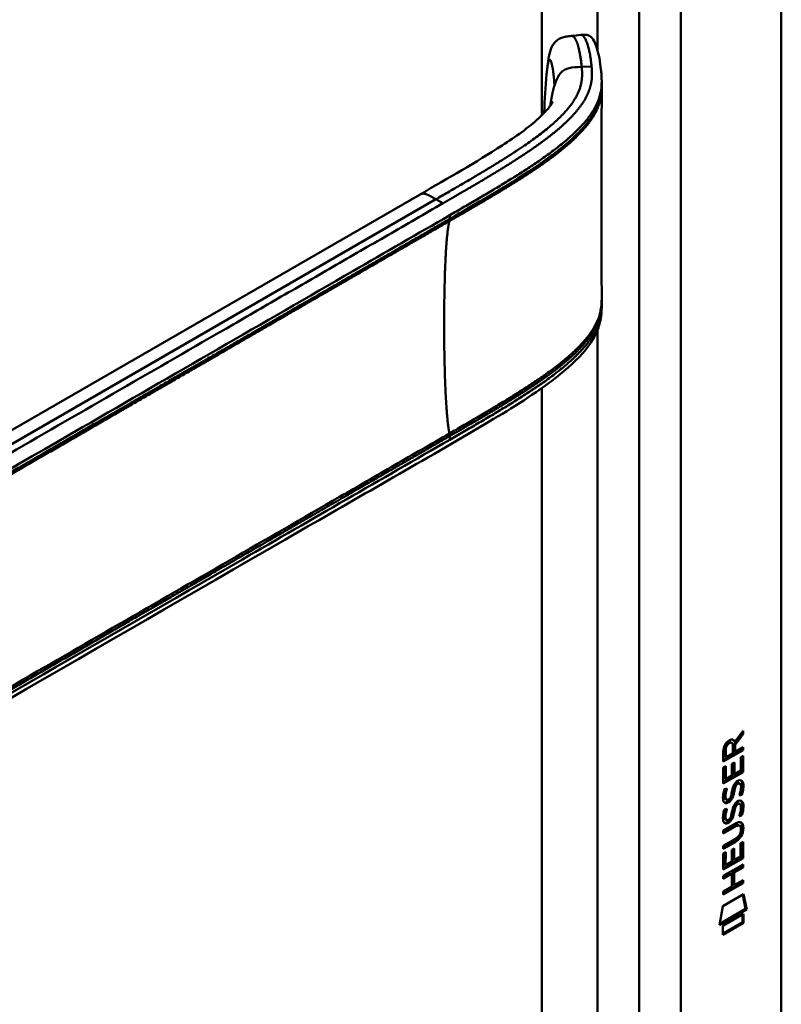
# Model space of a CAD drawing. Header units: millimetres. Extents: x 20 to 833, y 20 to 574.
# Tile 8 of 12: x 416 to 447, y 159 to 199. Entities that reach past the tile are written whole.
import ezdxf

# ---------------------------------------------------------------- set-up
doc = ezdxf.new("R2010")
doc.units = ezdxf.units.MM
doc.header["$LTSCALE"] = 2
doc.layers.add('Sichtbare Kanten(DIN)', color=7, linetype='Continuous', lineweight=50)
doc.layers.add('Sichtbare tangentiale Kanten(DIN)', color=7, linetype='Continuous', lineweight=50)

msp = doc.modelspace()

# ---------------------------------------------------------------- linework, layer by layer
at = {"layer": 'Sichtbare Kanten(DIN)'}
for p, q in [((446.7651, 221.2096), (446.7651, 158.6884)), ((439.4414, 196.8848), (439.4414, 196.7405)), ((437.064, 193.7945), (437.064, 193.7945)), ((437.0651, 193.5616), (437.0651, 193.5616)), ((400.2778, 173.9671), (432.0417, 192.306)), ((439.4414, 187.8895), (439.4414, 187.8897)), ((439.4414, 187.8848), (439.4414, 187.7393)), ((445.1672, 170.3196), (444.8441, 169.8865)), ((444.8716, 169.9837), (445.2097, 170.437)), ((445.2096, 170.2951), (444.8865, 169.862)), ((445.1672, 170.38), (445.1672, 170.3196)), ((445.1672, 170.3196), (445.2096, 170.2951)), ((445.2097, 170.437), (445.2096, 170.2951)), ((444.7022, 169.9715), (444.7446, 169.947)), ((444.7874, 169.5272), (444.7876, 169.8174)), ((444.8292, 170.0082), (444.8716, 169.9837)), ((444.8441, 169.8865), (444.8439, 169.6087)), ((444.8441, 169.8865), (444.8865, 169.862)), ((444.8865, 169.862), (444.8863, 169.5842)), ((445.1667, 169.6701), (444.4007, 169.2286)), ((445.2091, 169.6456), (444.4007, 169.1796)), ((444.4007, 169.1796), (444.4013, 169.6089)), ((444.4574, 169.676), (444.4572, 169.3857)), ((444.4998, 169.6515), (444.4996, 169.3613)), ((444.4996, 169.3613), (444.7874, 169.5272)), ((444.8439, 169.6087), (444.8863, 169.5842)), ((444.8863, 169.5842), (445.2092, 169.7703)), ((445.1104, 169.3581), (445.209, 169.4149)), ((445.1668, 169.7458), (445.1667, 169.6701)), ((445.1667, 169.6701), (445.2091, 169.6456)), ((445.209, 169.4149), (445.2085, 168.7536)), ((445.2092, 169.7703), (445.2091, 169.6456)), ((444.4005, 168.9424), (444.499, 168.9992)), ((444.4572, 169.3857), (444.4996, 169.3613)), ((444.499, 168.9992), (444.4986, 168.4675)), ((444.7517, 168.6134), (444.752, 169.0861)), ((444.752, 169.0861), (444.8506, 169.143)), ((444.8081, 169.1185), (444.8078, 168.6947)), ((444.8506, 169.143), (444.8502, 168.6702)), ((445.1101, 168.82), (445.1104, 169.3581)), ((445.1665, 169.3904), (445.1661, 168.7781)), ((444.4, 168.2875), (444.4005, 168.9424)), ((445.2085, 168.7536), (444.4, 168.2875)), ((445.1661, 168.7781), (444.4001, 168.3365)), ((444.4565, 168.9747), (444.4562, 168.492)), ((444.4986, 168.4675), (444.7517, 168.6134)), ((444.8078, 168.6947), (444.8502, 168.6702)), ((444.8502, 168.6702), (445.1101, 168.82)), ((445.1661, 168.7781), (445.2085, 168.7536)), ((444.4562, 168.492), (444.4986, 168.4675)), ((444.8717, 168.2186), (444.9141, 168.1941)), ((444.9517, 168.3033), (444.9483, 168.3014)), ((444.9517, 168.3033), (444.9941, 168.2788)), ((444.9941, 168.2788), (444.9908, 168.2769)), ((445.0312, 168.3104), (445.0737, 168.2859)), ((444.4486, 168.0629), (444.5444, 168.0854)), ((444.8053, 167.9766), (444.8477, 167.9521)), ((444.8191, 168.0494), (444.8615, 168.0249)), ((445.1102, 167.8496), (445.1527, 167.8251)), ((444.4617, 167.6845), (444.4638, 167.6801)), ((444.4893, 167.6503), (444.5317, 167.6258)), ((444.5042, 167.66), (444.5062, 167.6556)), ((444.6976, 167.7398), (444.7006, 167.747)), ((444.8711, 167.3866), (444.9135, 167.3621)), ((444.9511, 167.4713), (444.9478, 167.4694)), ((444.9511, 167.4713), (444.9935, 167.4468)), ((444.9935, 167.4468), (444.9902, 167.4449)), ((445.0307, 167.4784), (445.0731, 167.4539)), ((444.448, 167.2308), (444.5438, 167.2534)), ((444.8047, 167.1446), (444.8471, 167.1201)), ((444.8185, 167.2174), (444.8609, 167.1929)), ((445.1097, 167.0176), (445.1521, 166.9931)), ((444.3987, 166.376), (444.8642, 166.6443)), ((444.4612, 166.8525), (444.4632, 166.848)), ((444.4887, 166.8182), (444.5311, 166.7937)), ((444.5036, 166.828), (444.5056, 166.8235)), ((444.697, 166.9078), (444.7001, 166.915)), ((445.0226, 166.5896), (445.065, 166.5651)), ((444.8284, 166.5495), (444.3986, 166.3018)), ((444.8709, 166.525), (444.3986, 166.2528)), ((444.3986, 166.2528), (444.3987, 166.376)), ((445.1198, 166.4123), (445.1198, 166.4155)), ((444.3982, 165.7439), (444.8705, 166.0161)), ((444.8212, 165.9135), (444.3982, 165.6696)), ((444.8637, 165.889), (444.3982, 165.6206)), ((445.1076, 165.3117), (445.108, 165.8498)), ((445.108, 165.8498), (445.2066, 165.9067)), ((445.1641, 165.8822), (445.1637, 165.2698)), ((445.2066, 165.9067), (445.2061, 165.2453)), ((444.3976, 164.7792), (444.398, 165.4341)), ((444.398, 165.4341), (444.4966, 165.4909)), ((444.3982, 165.6206), (444.3982, 165.7439)), ((444.4541, 165.4664), (444.4538, 164.9837)), ((444.4966, 165.4909), (444.4962, 164.9592)), ((444.7493, 165.1051), (444.7496, 165.5779)), ((444.7496, 165.5779), (444.8482, 165.6347)), ((444.8057, 165.6102), (444.8054, 165.1864)), ((444.8482, 165.6347), (444.8478, 165.1619)), ((444.397, 164.5198), (445.2056, 164.9859)), ((445.1637, 165.2698), (444.3976, 164.8282)), ((445.2061, 165.2453), (444.3976, 164.7792)), ((444.4538, 164.9837), (444.4962, 164.9592)), ((444.4962, 164.9592), (444.7493, 165.1051)), ((444.8054, 165.1864), (444.8478, 165.1619)), ((444.8478, 165.1619), (445.1076, 165.3117)), ((445.1637, 165.2698), (445.2061, 165.2453)), ((445.2056, 164.9859), (445.2055, 164.8626)), ((444.7061, 164.6237), (444.397, 164.4455)), ((444.7485, 164.5992), (444.397, 164.3966)), ((444.7061, 164.6237), (444.7485, 164.5992)), ((444.7482, 164.0903), (444.7485, 164.5992)), ((444.8069, 164.6818), (444.8066, 164.1729)), ((445.1631, 164.8871), (444.8069, 164.6818)), ((444.8069, 164.6818), (444.8493, 164.6573)), ((444.8493, 164.6573), (444.849, 164.1484)), ((445.2055, 164.8626), (444.8493, 164.6573)), ((445.1631, 164.9614), (445.1631, 164.8871)), ((445.1631, 164.8871), (445.2055, 164.8626)), ((445.2051, 164.2305), (444.3965, 163.7645)), ((445.1626, 164.255), (444.3966, 163.8134)), ((444.397, 164.3966), (444.397, 164.5198)), ((444.849, 164.1484), (445.2051, 164.3537)), ((445.1627, 164.3292), (445.1626, 164.255)), ((445.1626, 164.255), (445.2051, 164.2305)), ((445.2051, 164.3537), (445.2051, 164.2305)), ((444.3965, 163.7645), (444.3966, 163.8877)), ((444.3966, 163.8877), (444.7482, 164.0903)), ((444.8066, 164.1729), (444.849, 164.1484)), ((444.3761, 163.281), (445.2264, 163.7711)), ((445.1929, 163.7518), (445.3112, 163.1723)), ((445.2264, 163.7711), (445.3537, 163.1478)), ((444.2463, 162.5095), (444.3761, 163.281)), ((445.3537, 163.1478), (444.2463, 162.5095)), ((445.3112, 163.1723), (444.2554, 162.5637)), ((444.3763, 162.4911), (445.2239, 162.9797)), ((445.2239, 162.9797), (445.2237, 162.6066)), ((445.3112, 163.1723), (445.3537, 163.1478)), ((445.1812, 162.6311), (444.376, 162.167)), ((445.2237, 162.6066), (444.376, 162.118)), ((445.1815, 162.9553), (445.1812, 162.6311)), ((445.1812, 162.6311), (445.2237, 162.6066)), ((444.376, 162.118), (444.3763, 162.4911))]:
    msp.add_line(p, q, dxfattribs=at)
for centre, major_axis, ratio, start_param, end_param in [((444.7907, 169.616), (-0.1752, 0.3461), 0.8194443, 0.0441652, 1.0169096), ((444.8332, 169.5915), (-0.1752, 0.3461), 0.8194443, 0.0441652, 1.0169096), ((444.4392, 169.3377), (0.3679, 0.7317), 0.3492899, 5.940544, 6.7713516), ((444.3968, 169.3622), (0.3679, 0.7317), 0.3492899, 5.940544, 6.1774026), ((444.7651, 167.6447), (0.2582, 0.6696), 0.2801591, 6.2392644, 6.6011557), ((444.8075, 167.6202), (0.2582, 0.6696), 0.2801591, 6.0797679, 6.6011557), ((444.8198, 168.9072), (0.3269, 1.2563), 0.1531706, 2.8850226, 2.9459819), ((444.6725, 168.0655), (0.178, 0.4179), 0.3257575, 2.8609786, 3.1020511), ((444.8622, 168.8827), (0.3269, 1.2563), 0.1531706, 2.8850226, 2.9459819), ((444.7149, 168.041), (0.178, 0.4179), 0.3257575, 2.8609786, 3.3212723), ((444.681, 167.7382), (0.0284, 0.0613), 0.2140411, 4.5281704, 4.8362485), ((444.7649, 166.8135), (0.2578, 0.6687), 0.2803736, 6.2392361, 6.6013949), ((444.8073, 166.7891), (0.2578, 0.6687), 0.2803736, 6.0797021, 6.6013949), ((444.8435, 168.1698), (0.3517, 1.3504), 0.146604, 2.8954066, 2.9545475), ((444.6741, 167.2376), (0.1803, 0.422), 0.324198, 2.8627748, 3.1025615), ((444.8859, 168.1453), (0.3517, 1.3504), 0.146604, 2.8954066, 2.9545475), ((444.7166, 167.2131), (0.1803, 0.422), 0.324198, 2.8627748, 3.3206062), ((444.6805, 166.9062), (0.0284, 0.0613), 0.2140411, 4.5281704, 4.8362485), ((443.7834, 164.4939), (1.3548, 2.199), 0.2164738, 5.9455732, 6.6640371), ((443.741, 164.5184), (1.3548, 2.199), 0.2164738, 5.9455732, 6.2455659), ((443.7421, 166.8196), (1.3877, -0.5679), 0.6427883, 5.8208171, 6.5391565), ((443.7845, 166.7951), (1.3877, -0.5679), 0.6427883, 5.8208171, 6.5391565), ((438.4919, 169.0644), (6.5946, -2.8214), 0.2353631, 6.1084229, 6.3833559)]:
    msp.add_ellipse(centre, major_axis=major_axis, ratio=ratio, start_param=start_param, end_param=end_param, dxfattribs=at)
for points, knots in [([(437.197, 197.2107), (437.2243, 197.4953), (437.2514, 197.7682), (437.3424, 198.161), (437.3868, 198.3038), (437.5132, 198.4903), (437.564, 198.5464), (437.6789, 198.6332), (437.7422, 198.6666), (437.8696, 198.713), (437.9343, 198.7282), (438.0684, 198.7504), (438.139, 198.7571), (438.2073, 198.764)], [0.00013929, 0.00013929, 0.00013929, 0.00013929, 0.2257267, 0.2257267, 0.35310865, 0.35310865, 0.41190788, 0.41190788, 0.46466135, 0.46466135, 0.51394129, 0.51394129, 0.56662488, 0.56662488, 0.56662488, 0.56662488]), ([(438.5893, 198.805), (438.6102, 198.8073), (438.632, 198.8096), (438.6743, 198.8133), (438.6952, 198.8147), (438.7363, 198.8159), (438.7567, 198.8155), (438.7979, 198.8129), (438.8182, 198.8101), (438.8618, 198.8013), (438.8834, 198.7944), (438.9337, 198.7737), (438.9587, 198.7583), (439.0246, 198.7081), (439.0578, 198.6688), (439.1551, 198.5265), (439.2055, 198.403), (439.327, 198.0122), (439.3802, 197.7065), (439.4206, 197.3228), (439.4273, 197.2505), (439.435, 197.1341), (439.4372, 197.0938), (439.4396, 197.0287), (439.4402, 197.006), (439.4409, 196.9692), (439.4411, 196.9562), (439.4413, 196.935), (439.4413, 196.9273), (439.4414, 196.9149), (439.4414, 196.9103), (439.4414, 196.9031), (439.4414, 196.9005), (439.4414, 196.8966), (439.4414, 196.8952), (439.4414, 196.8926), (439.4414, 196.8913), (439.4414, 196.8901)], [0, 0, 0, 0, 0.0160784, 0.0160784, 0.032034, 0.032034, 0.0495505, 0.0495505, 0.0708419, 0.0708419, 0.1003842, 0.1003842, 0.1484644, 0.1484644, 0.2432626, 0.2432626, 0.4569052, 0.4569052, 0.8367177, 0.8367177, 0.924176, 0.924176, 0.9685098, 0.9685098, 0.9912512, 0.9912512, 1.0030767, 1.0030767, 1.0093774, 1.0093774, 1.0128435, 1.0128435, 1.0147822, 1.0147822, 1.0158363, 1.0158363, 1.0169356, 1.0169356, 1.0169356, 1.0169356]), ([(439.4414, 196.7401), (439.4414, 196.7216), (439.4414, 196.7012), (439.4414, 196.6684), (439.4414, 196.6551), (439.4414, 196.6426)], [0, 0, 0, 0, 0.017068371, 0.017068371, 0.03005618, 0.03005618, 0.03005618, 0.03005618]), ([(439.4413, 196.641), (439.4408, 196.1627), (439.4408, 195.6632), (439.4404, 193.6883), (439.4404, 192.1997), (439.4406, 189.8066), (439.4403, 188.907), (439.4413, 187.9917)], [0, 0, 0, 0, 0.4559886, 0.4559886, 1.8232073, 1.8232073, 2.6501182, 2.6501182, 2.6501182, 2.6501182]), ([(432.0417, 192.306), (433.177, 192.9614), (434.3259, 193.6118), (435.9325, 194.6555), (436.4657, 195.0311), (437.0374, 195.5563), (437.178, 195.7044), (437.3337, 195.9025), (437.3768, 195.9658), (437.4344, 196.0621), (437.4484, 196.0945), (437.4485, 196.0947), (437.4485, 196.0947), (437.4485, 196.0947)], [0, 0, 0, 0, 1.2040802, 1.2040802, 1.8332236, 1.8332236, 2.0744525, 2.0744525, 2.2000219, 2.2000219, 2.3266136, 2.3266136, 2.3269801, 2.3269801, 2.3269801, 2.3269801]), ([(439.4414, 187.7387), (439.4414, 187.737), (439.4414, 187.7351), (439.4414, 187.7311), (439.4414, 187.729), (439.4414, 187.7241), (439.4414, 187.7213), (439.4414, 187.7144), (439.4414, 187.7103), (439.4413, 187.6991), (439.4413, 187.6922), (439.4411, 187.6717), (439.4409, 187.6585), (439.44, 187.6147), (439.4391, 187.5856), (439.4338, 187.475), (439.4268, 187.3983), (439.3871, 187.1105), (439.3305, 186.9126), (439.1123, 186.401), (438.9046, 186.1023), (438.3066, 185.4229), (437.8749, 185.0552), (436.5769, 184.0773), (435.6342, 183.5022), (432.2177, 181.4849), (429.708, 180.0621), (419.7555, 174.3159), (412.2911, 170.0063), (402.9489, 164.6126), (401.0711, 163.5285), (398.2544, 161.9022), (397.3211, 161.3432), (395.897, 160.5683), (395.4158, 160.3128), (394.6168, 160.0022), (394.3259, 159.9178), (393.8679, 159.8837), (393.702, 159.8906), (393.4509, 159.9401), (393.3634, 159.9647), (393.2301, 160.0153), (393.184, 160.0352), (393.1127, 160.0698), (393.0877, 160.0826), (393.049, 160.1034), (393.0353, 160.111), (393.0144, 160.1227), (393.0071, 160.1269), (392.9925, 160.1353), (392.9851, 160.1396), (392.9788, 160.1432)], [0, 0, 0, 0, 0.0015693, 0.0015693, 0.0031492, 0.0031492, 0.0052201, 0.0052201, 0.0084119, 0.0084119, 0.0140935, 0.0140935, 0.0258235, 0.0258235, 0.0543739, 0.0543739, 0.1367443, 0.1367443, 0.370735, 0.370735, 0.7707148, 0.7707148, 1.3385523, 1.3385523, 2.3616312, 2.3616312, 5.0008225, 5.0008225, 12.9180133, 12.9180133, 14.9097114, 14.9097114, 15.9055627, 15.9055627, 16.4065893, 16.4065893, 16.6697032, 16.6697032, 16.8160635, 16.8160635, 16.8946476, 16.8946476, 16.9358818, 16.9358818, 16.9576471, 16.9576471, 16.9693218, 16.9693218, 16.9756154, 16.9756154, 16.9823433, 16.9823433, 16.9823433, 16.9823433]), ([(445.0226, 166.5896), (445.0201, 166.5911), (445.0176, 166.5924), (444.9976, 166.6012), (444.9776, 166.6027), (444.9162, 166.5945), (444.871, 166.5741), (444.8284, 166.5495)], [0.060650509, 0.060650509, 0.060650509, 0.060650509, 0.064390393, 0.064390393, 0.08887549, 0.08887549, 0.134135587, 0.134135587, 0.134135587, 0.134135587]), ([(445.1198, 166.4155), (445.1198, 166.4307), (445.1191, 166.4457), (445.1145, 166.4872), (445.1082, 166.5122), (445.0871, 166.5492), (445.074, 166.5617), (445.04, 166.5767), (445.02, 166.5782), (444.9586, 166.57), (444.9135, 166.5496), (444.8709, 166.525)], [0, 0, 0, 0, 0.01400423, 0.01400423, 0.0408947, 0.0408947, 0.06439039, 0.06439039, 0.08887549, 0.08887549, 0.13413559, 0.13413559, 0.13413559, 0.13413559])]:
    msp.add_open_spline(points, degree=3, knots=knots, dxfattribs=at)
for points, degree in [([(438.2107, 198.7642), (438.3369, 198.7778), (438.4631, 198.7914), (438.5893, 198.805)], 3), ([(437.098, 195.6703), (437.1178, 196.1683), (437.1461, 196.681), (437.197, 197.2107)], 3), ([(439.44, 196.7407), (439.44, 196.7406), (439.44, 196.7405), (439.44, 196.7404)], 3), ([(439.4414, 196.641), (439.4414, 196.6413), (439.4414, 196.6416), (439.4414, 196.6419), (439.4414, 196.6422), (439.4414, 196.6426)], 5), ([(437.0962, 195.6237), (437.0968, 195.6392), (437.0974, 195.6548), (437.098, 195.6703)], 3), ([(439.4413, 187.9933), (439.4414, 187.9583), (439.4414, 187.9226), (439.4414, 187.8897)], 3), ([(439.4414, 187.7393), (439.4414, 187.7391), (439.4414, 187.7389), (439.4414, 187.7387)], 3), ([(444.4013, 169.6089), (444.4053, 169.7555), (444.4709, 169.9443), (444.6443, 170.0442)], 3), ([(444.7022, 169.9715), (444.6806, 169.984), (444.6489, 169.9818), (444.6032, 169.9554)], 3), ([(444.7876, 169.8174), (444.7877, 169.9066), (444.7631, 169.9987), (444.6456, 169.931)], 3), ([(444.7517, 167.9458), (444.7755, 168.0797), (444.8044, 168.1654), (444.8443, 168.2431)], 3), ([(444.8717, 168.2186), (444.8516, 168.1781), (444.8345, 168.1231), (444.8191, 168.0494)], 3), ([(444.8443, 168.2431), (444.8706, 168.2943), (444.9075, 168.3392), (444.9583, 168.3764)], 3), ([(444.9141, 168.1941), (444.8941, 168.1536), (444.8769, 168.0986), (444.8615, 168.0249)], 3), ([(444.9483, 168.3014), (444.9139, 168.2815), (444.8926, 168.2586), (444.8717, 168.2186)], 3), ([(444.9908, 168.2769), (444.9563, 168.2571), (444.9351, 168.2341), (444.9141, 168.1941)], 3), ([(444.9583, 168.3764), (445.0395, 168.4359), (445.1195, 168.4493), (445.1743, 168.3776)], 3), ([(445.1089, 168.0041), (445.1284, 168.1242), (445.1283, 168.2143), (445.0982, 168.2613)], 3), ([(445.1139, 168.4218), (445.1201, 168.4161), (445.1261, 168.4095), (445.1319, 168.402)], 3), ([(445.1319, 168.402), (445.163, 168.361), (445.1782, 168.2983), (445.1781, 168.2102)], 3), ([(445.1781, 168.2102), (445.1781, 168.1824), (445.1762, 168.1533), (445.1738, 168.1209)], 3), ([(445.1743, 168.3776), (445.2054, 168.3365), (445.2206, 168.2738), (445.2206, 168.1857)], 3), ([(444.4137, 167.5598), (444.388, 167.6237), (444.3799, 167.6951), (444.3917, 167.8092)], 3), ([(444.3917, 167.8092), (444.3968, 167.8575), (444.4085, 167.9319), (444.4285, 168)], 3), ([(444.4285, 168), (444.434, 168.0193), (444.4486, 168.0628), (444.4486, 168.0629)], 3), ([(444.4581, 167.9329), (444.44, 167.84), (444.4383, 167.7657), (444.4548, 167.7047)], 3), ([(444.4922, 168.0731), (444.4814, 168.0318), (444.4646, 167.9661), (444.4581, 167.9329)], 3), ([(444.5006, 167.9084), (444.4824, 167.8155), (444.4807, 167.7412), (444.4972, 167.6802)], 3), ([(444.5444, 168.0854), (444.5444, 168.0854), (444.5105, 167.9591), (444.5006, 167.9084)], 3), ([(444.7006, 167.747), (444.7201, 167.7941), (444.7362, 167.8568), (444.7517, 167.9458)], 3), ([(444.8053, 167.9766), (444.7899, 167.8894), (444.7722, 167.8253), (444.7508, 167.7679)], 3), ([(444.8477, 167.9521), (444.8323, 167.8649), (444.8146, 167.8008), (444.7932, 167.7434)], 3), ([(444.8191, 168.0494), (444.8169, 168.0383), (444.8055, 167.9775), (444.8053, 167.9766)], 3), ([(444.8615, 168.0249), (444.8593, 168.0139), (444.8479, 167.953), (444.8477, 167.9521)], 3), ([(445.0484, 167.7933), (445.0484, 167.7933), (445.0922, 167.9015), (445.1089, 168.0041)], 3), ([(445.1527, 167.8251), (445.1469, 167.8233), (445.0484, 167.7933), (445.0484, 167.7933)], 3), ([(445.1102, 167.8496), (445.1077, 167.8488), (445.0866, 167.8424), (445.064, 167.8355)], 3), ([(445.1738, 168.1209), (445.1654, 168.0079), (445.1207, 167.8744), (445.1102, 167.8496)], 3), ([(445.2162, 168.0964), (445.2078, 167.9834), (445.1631, 167.85), (445.1527, 167.8251)], 3), ([(445.2206, 168.1857), (445.2206, 168.1579), (445.2187, 168.1288), (445.2162, 168.0964)], 3), ([(444.5719, 167.5007), (444.5087, 167.475), (444.4437, 167.4849), (444.4137, 167.5598)], 3), ([(444.5294, 167.5252), (444.4992, 167.5129), (444.4686, 167.5088), (444.4415, 167.516)], 3), ([(444.5732, 167.5463), (444.5447, 167.5303), (444.5388, 167.529), (444.5294, 167.5252)], 3), ([(444.5641, 167.6195), (444.6057, 167.624), (444.659, 167.6664), (444.6887, 167.721)], 3), ([(444.6156, 167.5218), (444.5871, 167.5058), (444.5812, 167.5045), (444.5719, 167.5007)], 3), ([(444.7508, 167.7679), (444.7181, 167.6805), (444.663, 167.5968), (444.5732, 167.5463)], 3), ([(444.7932, 167.7434), (444.7606, 167.656), (444.7054, 167.5723), (444.6156, 167.5218)], 3), ([(444.7511, 167.1138), (444.7749, 167.2476), (444.8038, 167.3334), (444.8437, 167.4111)], 3), ([(444.8711, 167.3866), (444.8511, 167.3461), (444.8339, 167.2911), (444.8185, 167.2174)], 3), ([(444.8437, 167.4111), (444.87, 167.4623), (444.9069, 167.5072), (444.9577, 167.5444)], 3), ([(444.9478, 167.4694), (444.9133, 167.4495), (444.8921, 167.4265), (444.8711, 167.3866)], 3), ([(444.9902, 167.4449), (444.9558, 167.425), (444.9345, 167.402), (444.9135, 167.3621)], 3), ([(444.9577, 167.5444), (445.039, 167.6038), (445.119, 167.6173), (445.1737, 167.5455)], 3), ([(445.1083, 167.1721), (445.1278, 167.2921), (445.1277, 167.3822), (445.0977, 167.4293)], 3), ([(445.1133, 167.5898), (445.1196, 167.5841), (445.1256, 167.5775), (445.1313, 167.57)], 3), ([(445.1313, 167.57), (445.1624, 167.529), (445.1776, 167.4663), (445.1776, 167.3781)], 3), ([(445.1737, 167.5455), (445.2049, 167.5045), (445.2201, 167.4418), (445.22, 167.3536)], 3), ([(444.3912, 166.9771), (444.3962, 167.0255), (444.4079, 167.0998), (444.4279, 167.168)], 3), ([(444.4279, 167.168), (444.4335, 167.1873), (444.448, 167.2308), (444.448, 167.2308)], 3), ([(444.4576, 167.1008), (444.4394, 167.0079), (444.4377, 166.9336), (444.4542, 166.8726)], 3), ([(444.4917, 167.2411), (444.4808, 167.1998), (444.464, 167.1341), (444.4576, 167.1008)], 3), ([(444.5, 167.0763), (444.4819, 166.9834), (444.4801, 166.9092), (444.4966, 166.8481)], 3), ([(444.5438, 167.2534), (444.5438, 167.2533), (444.5099, 167.1271), (444.5, 167.0763)], 3), ([(444.7001, 166.915), (444.7195, 166.962), (444.7356, 167.0247), (444.7511, 167.1138)], 3), ([(444.8047, 167.1446), (444.7893, 167.0573), (444.7716, 166.9933), (444.7502, 166.9358)], 3), ([(444.8471, 167.1201), (444.8317, 167.0328), (444.8141, 166.9688), (444.7926, 166.9114)], 3), ([(444.8185, 167.2174), (444.8163, 167.2063), (444.8049, 167.1455), (444.8047, 167.1446)], 3), ([(444.8609, 167.1929), (444.8587, 167.1818), (444.8473, 167.121), (444.8471, 167.1201)], 3), ([(444.9135, 167.3621), (444.8935, 167.3216), (444.8764, 167.2666), (444.8609, 167.1929)], 3), ([(445.0478, 166.9612), (445.0478, 166.9613), (445.0916, 167.0695), (445.1083, 167.1721)], 3), ([(445.1521, 166.9931), (445.1463, 166.9913), (445.0479, 166.9612), (445.0478, 166.9612)], 3), ([(445.1097, 167.0176), (445.1071, 167.0168), (445.086, 167.0103), (445.0635, 167.0034)], 3), ([(445.1732, 167.2889), (445.1648, 167.1759), (445.1201, 167.0424), (445.1097, 167.0176)], 3), ([(445.2157, 167.2644), (445.2072, 167.1514), (445.1625, 167.0179), (445.1521, 166.9931)], 3), ([(445.1776, 167.3781), (445.1776, 167.3504), (445.1757, 167.3213), (445.1732, 167.2889)], 3), ([(445.22, 167.3536), (445.22, 167.3259), (445.2181, 167.2968), (445.2157, 167.2644)], 3), ([(444.4131, 166.7278), (444.3875, 166.7916), (444.3793, 166.8631), (444.3912, 166.9771)], 3), ([(444.5713, 166.6687), (444.5081, 166.6429), (444.4431, 166.6529), (444.4131, 166.7278)], 3), ([(444.5289, 166.6932), (444.4986, 166.6809), (444.468, 166.6767), (444.441, 166.6839)], 3), ([(444.5726, 166.7143), (444.5441, 166.6983), (444.5382, 166.697), (444.5289, 166.6932)], 3), ([(444.5635, 166.7875), (444.6051, 166.7919), (444.6584, 166.8344), (444.6882, 166.889)], 3), ([(444.615, 166.6898), (444.5866, 166.6738), (444.5806, 166.6725), (444.5713, 166.6687)], 3), ([(444.7502, 166.9358), (444.7176, 166.8485), (444.6624, 166.7648), (444.5726, 166.7143)], 3), ([(444.7926, 166.9114), (444.76, 166.824), (444.7048, 166.7403), (444.615, 166.6898)], 3)]:
    msp.add_open_spline(points, degree=degree, dxfattribs=at)
at = {"layer": 'Sichtbare tangentiale Kanten(DIN)'}
for p, q in [((437.007, 195.5328), (437.007, 219.495)), ((439.2697, 198.1931), (439.2697, 219.495)), ((440.9668, 156.6472), (440.9668, 218.5152)), ((442.6638, 218.5152), (442.6638, 156.6472)), ((438.6264, 197.5006), (439.0299, 197.5132)), ((439.2697, 195.9033), (439.2697, 195.9034)), ((437.007, 193.7545), (437.007, 193.7545)), ((437.007, 193.5206), (437.007, 193.5206)), ((437.0658, 193.7958), (437.0658, 193.7958)), ((437.0793, 193.5716), (437.0793, 193.5717)), ((432.6834, 192.1059), (398.5006, 172.3705)), ((432.6834, 192.1059), (432.969, 191.941)), ((433.249, 191.3068), (433.249, 191.456)), ((439.2697, 187.0524), (439.2697, 187.0524)), ((439.2697, 186.9021), (439.2697, 186.9021)), ((439.2697, 157.627), (439.2697, 186.7715)), ((437.007, 184.7528), (437.007, 184.7528)), ((437.007, 157.627), (437.007, 184.411)), ((433.249, 182.3047), (433.249, 182.4541)), ((444.6032, 169.9554), (444.6456, 169.931)), ((444.4574, 169.676), (444.4998, 169.6515)), ((444.9483, 168.3014), (444.9908, 168.2769)), ((445.1319, 168.402), (445.1743, 168.3776)), ((445.1781, 168.2102), (445.2206, 168.1857)), ((444.4581, 167.9329), (444.5006, 167.9084)), ((445.1738, 168.1209), (445.2162, 168.0964)), ((444.4548, 167.7047), (444.4972, 167.6802)), ((444.4617, 167.6845), (444.5042, 167.66)), ((444.4638, 167.6801), (444.5062, 167.6556)), ((444.5294, 167.5252), (444.5719, 167.5007)), ((444.5732, 167.5463), (444.6156, 167.5218)), ((444.7508, 167.7679), (444.7932, 167.7434)), ((444.9478, 167.4694), (444.9902, 167.4449)), ((445.1313, 167.57), (445.1737, 167.5455)), ((444.4576, 167.1008), (444.5, 167.0763)), ((445.1732, 167.2889), (445.2157, 167.2644)), ((445.1776, 167.3781), (445.22, 167.3536)), ((444.4542, 166.8726), (444.4966, 166.8481)), ((444.4612, 166.8525), (444.5036, 166.828)), ((444.4632, 166.848), (444.5056, 166.8235)), ((444.5289, 166.6932), (444.5713, 166.6687)), ((444.5726, 166.7143), (444.615, 166.6898)), ((444.7502, 166.9358), (444.7926, 166.9114)), ((444.8284, 166.5495), (444.8709, 166.525)), ((445.177, 166.4961), (445.2194, 166.4716)), ((444.8212, 165.9135), (444.8637, 165.889))]:
    msp.add_line(p, q, dxfattribs=at)
msp.add_ellipse((437.5254, 192.4969), major_axis=(-0.0052, 3.8824), ratio=0.0908092, start_param=1.269659, end_param=1.2696634, dxfattribs=at)
for points, degree in [([(438.2073, 198.7639), (438.3089, 198.7741), (438.4178, 198.6366), (438.5167, 198.3507), (438.5846, 197.9454), (438.6264, 197.5006)], 5), ([(438.6264, 197.5006), (438.6964, 196.756), (438.6982, 195.8478), (437.1738, 194.6985), (435.1304, 193.5187), (432.6834, 192.1059)], 5), ([(437.3471, 195.9245), (437.3669, 196.0662), (437.3881, 196.2001), (437.4107, 196.3258), (437.4347, 196.4433), (437.4602, 196.5524), (437.4872, 196.6532), (437.5157, 196.7458)], 7), ([(437.0993, 195.6705), (437.0988, 195.6553), (437.0985, 195.6399), (437.0983, 195.6244)], 3), ([(432.6834, 192.1059), (432.5672, 192.173), (432.4598, 192.235), (432.3608, 192.2899), (432.27, 192.3316), (432.1867, 192.3525), (432.1108, 192.3459), (432.0417, 192.306)], 7), ([(433.2363, 191.2172), (433.0621, 190.6162), (432.9749, 188.4197), (432.9749, 185.6577), (433.0621, 183.3606), (433.2364, 182.5583)], 5)]:
    msp.add_open_spline(points, degree=degree, dxfattribs=at)
for points, degree, knots in [([(438.5893, 198.805), (438.6088, 198.8071), (438.6283, 198.8027), (438.6477, 198.7925), (438.674, 198.7785), (438.7, 198.7538), (438.7252, 198.72), (438.7504, 198.6862), (438.7747, 198.6433), (438.7978, 198.5931), (438.8209, 198.5429), (438.8428, 198.4854), (438.8631, 198.4225), (438.8835, 198.3596), (438.9023, 198.2913), (438.9194, 198.2194), (438.9366, 198.1474), (438.9521, 198.0718), (438.966, 197.994), (438.9799, 197.9163), (438.9922, 197.8365), (439.0029, 197.7559), (439.0082, 197.7156), (439.0131, 197.6751), (439.0176, 197.6345), (439.0221, 197.5941), (439.0262, 197.5536), (439.0299, 197.5132)], 3, [24.7913792, 24.7913792, 24.7913792, 24.7913792, 24.87224033, 24.87224033, 24.87224033, 24.98206322, 24.98206322, 24.98206322, 25.09188612, 25.09188612, 25.09188612, 25.20170901, 25.20170901, 25.20170901, 25.31153191, 25.31153191, 25.31153191, 25.4213548, 25.4213548, 25.4213548, 25.5311777, 25.5311777, 25.5311777, 25.58608914, 25.58608914, 25.58608914, 25.64076452, 25.64076452, 25.64076452, 25.64076452]), ([(439.0299, 197.5132), (439.0299, 197.5131), (439.0337, 197.4712), (439.0405, 197.3879), (439.0501, 197.2227), (439.0452, 196.9782), (438.9866, 196.6556), (438.8453, 196.2976), (438.6001, 195.9073), (438.2837, 195.53), (437.9122, 195.1646), (437.4967, 194.8099), (437.0481, 194.4655), (436.5772, 194.132), (436.09, 193.8072), (435.5896, 193.4892), (435.0793, 193.1759), (434.5603, 192.8663), (434.0352, 192.5577), (433.6106, 192.3118), (433.291, 192.127), (433.0774, 192.0036), (432.9702, 191.9417)], 5, [25.6407652, 25.6407652, 25.6407652, 25.6407652, 25.6407652, 25.6407652, 25.6410006, 25.7352044, 25.8294082, 26.0178159, 26.2062235, 26.3946312, 26.5830389, 26.7714465, 26.9598542, 27.1482618, 27.3366695, 27.5250771, 27.7134848, 27.9018924, 28.0903001, 28.2787077, 28.4671154, 28.6566098, 28.6566098, 28.6566098, 28.6566098, 28.6566098, 28.6566098]), ([(437.5154, 196.746), (437.5082, 196.9028), (437.4838, 197.2046), (437.4323, 197.5731), (437.3584, 197.8482), (437.2872, 197.817), (437.2433, 197.6146), (437.2158, 197.3985), (437.2008, 197.2508), (437.197, 197.2107)], 5, [0, 0, 0, 0, 0, 0, 0.16666667, 0.33333333, 0.5, 0.66666667, 0.7253325, 0.7253325, 0.7253325, 0.7253325, 0.7253325, 0.7253325]), ([(437.5159, 196.7475), (437.6605, 197.2162), (437.8557, 197.396), (438.111, 197.4572), (438.2617, 197.4933), (438.4333, 197.4952), (438.6264, 197.5006)], 3, [0, 0, 0, 0, 0.15447561, 0.15447561, 0.15447561, 0.24569648, 0.24569648, 0.24569648, 0.24569648]), ([(433.249, 191.4561), (433.2504, 191.4569), (433.2518, 191.4577), (433.2533, 191.4585), (433.4309, 191.5611), (433.6085, 191.6636), (433.7857, 191.7662), (433.9629, 191.8688), (434.1397, 191.9714), (434.316, 192.0743), (434.4922, 192.1772), (434.6678, 192.2803), (434.8425, 192.3838), (435.0172, 192.4873), (435.1911, 192.5912), (435.3637, 192.6958), (435.5364, 192.8004), (435.708, 192.9057), (435.878, 193.012), (436.048, 193.1182), (436.2165, 193.2254), (436.3831, 193.334), (436.5497, 193.4425), (436.7143, 193.5523), (436.8765, 193.6639), (437.0386, 193.7754), (437.1983, 193.8887), (437.3545, 194.0041), (437.5107, 194.1195), (437.6634, 194.2369), (437.811, 194.3565), (437.9585, 194.4762), (438.101, 194.598), (438.2364, 194.7222), (438.3717, 194.8464), (438.5001, 194.9729), (438.6194, 195.1022), (438.7387, 195.2314), (438.8489, 195.3635), (438.9473, 195.4986), (439.0457, 195.6336), (439.132, 195.7717), (439.2033, 195.9119), (439.2745, 196.0521), (439.3305, 196.1945), (439.3697, 196.3381), (439.4088, 196.4816), (439.431, 196.6264), (439.4384, 196.7707), (439.4404, 196.8106), (439.4414, 196.8504), (439.4414, 196.8901)], 3, [0, 0, 0, 0, 0.0015017, 0.0015017, 0.0015017, 0.1899093, 0.1899093, 0.1899093, 0.378317, 0.378317, 0.378317, 0.5667246, 0.5667246, 0.5667246, 0.7551323, 0.7551323, 0.7551323, 0.9435399, 0.9435399, 0.9435399, 1.1319476, 1.1319476, 1.1319476, 1.3203553, 1.3203553, 1.3203553, 1.5087629, 1.5087629, 1.5087629, 1.6971706, 1.6971706, 1.6971706, 1.8855782, 1.8855782, 1.8855782, 2.0739859, 2.0739859, 2.0739859, 2.2623935, 2.2623935, 2.2623935, 2.4508012, 2.4508012, 2.4508012, 2.6392088, 2.6392088, 2.6392088, 2.8276165, 2.8276165, 2.8276165, 2.8795921, 2.8795921, 2.8795921, 2.8795921]), ([(439.44, 196.7404), (439.437, 196.4558), (439.385, 196.1673), (439.2646, 195.8914), (439.1703, 195.6755), (439.0398, 195.4661), (438.8834, 195.2633), (438.7827, 195.1329), (438.6713, 195.0051), (438.5517, 194.8801), (438.4321, 194.755), (438.3042, 194.6325), (438.1702, 194.5124), (438.0362, 194.3923), (437.896, 194.2745), (437.7512, 194.1587), (437.6063, 194.0429), (437.4567, 193.9291), (437.3035, 193.8169), (436.2308, 193.0318), (434.9996, 192.3194), (433.774, 191.6102), (433.599, 191.5089), (433.4239, 191.4078), (433.249, 191.3068)], 3, [0.1354093, 0.1354093, 0.1354093, 0.1354093, 0.5045898, 0.5045898, 0.5045898, 0.7934328, 0.7934328, 0.7934328, 0.979333, 0.979333, 0.979333, 1.1652333, 1.1652333, 1.1652333, 1.3511335, 1.3511335, 1.3511335, 1.5370338, 1.5370338, 1.5370338, 2.8383356, 2.8383356, 2.8383356, 3.024121, 3.024121, 3.024121, 3.024121]), ([(433.2364, 191.2172), (433.3414, 191.2778), (433.5515, 191.3992), (433.8667, 191.5814), (434.2867, 191.8246), (434.8083, 192.1307), (435.326, 192.4391), (435.8366, 192.7514), (436.3379, 193.0683), (436.8265, 193.3913), (437.2982, 193.722), (437.7486, 194.0621), (438.1709, 194.4143), (438.6347, 194.8535), (439.0591, 195.3586), (439.3144, 195.8116), (439.4205, 196.2021), (439.4412, 196.5085), (439.4414, 196.641)], 5, [33.3326459, 33.3326459, 33.3326459, 33.3326459, 33.3326459, 33.3326459, 33.5183492, 33.7042495, 33.8901497, 34.07605, 34.2619502, 34.4478505, 34.6337508, 34.819651, 35.0055513, 35.1914515, 35.3773518, 35.5632521, 35.9350526, 36.2207606, 36.2207606, 36.2207606, 36.2207606, 36.2207606, 36.2207606]), ([(432.969, 191.941), (432.224, 191.5107), (431.4753, 191.0787), (429.9785, 190.2144), (429.2297, 189.7821), (427.7337, 188.9185), (426.9865, 188.487), (425.4927, 187.6246), (424.7462, 187.1936), (422.5059, 185.9002), (421.0114, 185.0373), (418.0201, 183.3102), (416.5238, 182.4463), (413.5332, 180.7197), (412.039, 179.857), (409.0505, 178.1316), (407.5559, 177.2687), (404.565, 175.5419), (403.0689, 174.6781), (400.0797, 172.9523), (398.5875, 172.0908), (397.0901, 171.2263)], 3, [28.6566098, 28.6566098, 28.6566098, 28.6566098, 29.448344, 29.448344, 30.2411649, 30.2411649, 31.0339858, 31.0339858, 31.8268067, 31.8268067, 33.4124485, 33.4124485, 34.9980903, 34.9980903, 36.5837322, 36.5837322, 38.169374, 38.169374, 39.7550158, 39.7550158, 41.3406575, 41.3406575, 41.3406575, 41.3406575]), ([(397.3551, 170.5009), (397.3572, 170.5021), (398.2467, 171.016), (400.0389, 172.0503), (402.7412, 173.6109), (406.3272, 175.681), (410.8102, 178.2695), (415.2981, 180.8604), (419.782, 183.4493), (423.8173, 185.779), (427.4064, 187.8514), (430.0975, 189.4048), (431.8907, 190.4404), (432.7879, 190.9581), (433.2364, 191.2172)], 5, [20.6435054, 20.6435054, 20.6435054, 20.6435054, 20.6435054, 20.6435054, 20.6473042, 22.2329473, 23.8185904, 25.4042335, 26.9898766, 28.5755197, 30.1611628, 31.7468058, 32.5396274, 33.3326459, 33.3326459, 33.3326459, 33.3326459, 33.3326459, 33.3326459]), ([(397.3701, 170.7413), (398.8675, 171.6058), (400.3597, 172.4673), (401.8543, 173.3302), (407.327, 176.4899), (412.7995, 179.6495), (418.2769, 182.8119), (421.9552, 184.9356), (425.6224, 187.0529), (429.3023, 189.1774), (430.6172, 189.9365), (431.9356, 190.6974), (433.249, 191.456)], 3, [0, 0, 0, 0, 1.5856418, 1.5856418, 1.5856418, 7.3915416, 7.3915416, 7.3915416, 11.2904322, 11.2904322, 11.2904322, 12.683632, 12.683632, 12.683632, 12.683632]), ([(433.2488, 191.3066), (433.2487, 191.3066), (432.8003, 191.0476), (431.9032, 190.5299), (430.11, 189.4943), (427.419, 187.9409), (423.8299, 185.8686), (419.7946, 183.5389), (415.3107, 180.95), (410.8229, 178.3591), (406.3381, 175.7696), (402.7528, 173.6998), (400.0508, 172.1395), (398.2594, 171.1056), (397.3701, 170.5918)], 5, [0, 0, 0, 0, 0, 0, 0.0001149, 0.7929364, 1.585758, 3.1714011, 4.7570442, 6.3426873, 7.9283304, 9.5139735, 11.0996166, 12.6881676, 12.6881676, 12.6881676, 12.6881676, 12.6881676, 12.6881676]), ([(439.4394, 187.9923), (439.4386, 187.8028), (439.4183, 187.611), (439.3657, 187.4244), (439.3251, 187.2801), (439.2677, 187.1381), (439.1955, 186.9989), (439.1234, 186.8598), (439.0366, 186.7235), (438.9382, 186.59), (438.8398, 186.4566), (438.7297, 186.3259), (438.6107, 186.198), (438.4917, 186.0701), (438.3637, 185.9448), (438.2291, 185.822), (438.0944, 185.6992), (437.9531, 185.5789), (437.8067, 185.4606), (437.6603, 185.3424), (437.5089, 185.2262), (437.3537, 185.1117), (437.1984, 184.9973), (437.0393, 184.8845), (436.8773, 184.7732), (436.7152, 184.6618), (436.5502, 184.5519), (436.383, 184.443), (436.2158, 184.3342), (436.0463, 184.2265), (435.8752, 184.1196), (435.704, 184.0127), (435.5313, 183.9067), (435.3573, 183.8014), (435.1834, 183.6961), (435.0082, 183.5915), (434.8322, 183.4873), (434.6563, 183.3831), (434.4796, 183.2793), (434.3024, 183.1759), (434.1252, 183.0725), (433.9474, 182.9694), (433.7694, 182.8664), (433.5918, 182.7636), (433.4141, 182.6609), (433.2364, 182.5583)], 3, [0.1243792, 0.1243792, 0.1243792, 0.1243792, 0.368934, 0.368934, 0.368934, 0.5579421, 0.5579421, 0.5579421, 0.7469502, 0.7469502, 0.7469502, 0.9359583, 0.9359583, 0.9359583, 1.1249664, 1.1249664, 1.1249664, 1.3139745, 1.3139745, 1.3139745, 1.5029826, 1.5029826, 1.5029826, 1.6919907, 1.6919907, 1.6919907, 1.8809988, 1.8809988, 1.8809988, 2.0700069, 2.0700069, 2.0700069, 2.259015, 2.259015, 2.259015, 2.4480231, 2.4480231, 2.4480231, 2.6370312, 2.6370312, 2.6370312, 2.8260393, 2.8260393, 2.8260393, 3.0147053, 3.0147053, 3.0147053, 3.0147053]), ([(433.249, 182.4541), (433.3557, 182.5157), (433.5692, 182.6391), (433.8894, 182.8242), (434.3162, 183.0713), (434.846, 183.3827), (435.3718, 183.6965), (435.8899, 184.0148), (436.3983, 184.3381), (436.893, 184.6684), (437.37, 185.0071), (437.8237, 185.3561), (438.2472, 185.7178), (438.6305, 186.0943), (438.9602, 186.4869), (439.2347, 186.9196), (439.377, 187.2862), (439.43, 187.5746), (439.4414, 187.7765), (439.4414, 187.8895)], 5, [0, 0, 0, 0, 0, 0, 0.188639, 0.3776471, 0.5666552, 0.7556633, 0.9446714, 1.1336795, 1.3226876, 1.5116957, 1.7007038, 1.8897119, 2.07872, 2.2677281, 2.4567361, 2.6457442, 2.8885245, 2.8885245, 2.8885245, 2.8885245, 2.8885245, 2.8885245]), ([(439.4414, 187.7387), (439.4414, 187.6989), (439.4404, 187.659), (439.4384, 187.6191), (439.4309, 187.4747), (439.4088, 187.33), (439.3696, 187.1864), (439.3304, 187.0428), (439.2744, 186.9004), (439.2031, 186.7602), (439.1318, 186.62), (439.0454, 186.482), (438.9471, 186.3469), (438.8487, 186.2118), (438.7385, 186.0797), (438.6192, 185.9505), (438.4999, 185.8212), (438.3715, 185.6948), (438.2362, 185.5707), (438.1008, 185.4465), (437.9584, 185.3248), (437.8108, 185.2051), (437.6633, 185.0855), (437.5106, 184.9681), (437.3544, 184.8527), (437.1982, 184.7373), (437.0385, 184.624), (436.8764, 184.5124), (436.7142, 184.4009), (436.5495, 184.291), (436.3829, 184.1825), (436.2163, 184.074), (436.0478, 183.9668), (435.8777, 183.8605), (435.7077, 183.7542), (435.5361, 183.6489), (435.3635, 183.5443), (435.1908, 183.4397), (435.0169, 183.3357), (434.8422, 183.2322), (434.6675, 183.1287), (434.4919, 183.0257), (434.3157, 182.9228), (434.1395, 182.82), (433.9627, 182.7173), (433.7855, 182.6148), (433.607, 182.5114), (433.428, 182.4081), (433.249, 182.3047)], 3, [0.1368409, 0.1368409, 0.1368409, 0.1368409, 0.1889624, 0.1889624, 0.1889624, 0.3773589, 0.3773589, 0.3773589, 0.5657555, 0.5657555, 0.5657555, 0.754152, 0.754152, 0.754152, 0.9425486, 0.9425486, 0.9425486, 1.1309451, 1.1309451, 1.1309451, 1.3193417, 1.3193417, 1.3193417, 1.5077382, 1.5077382, 1.5077382, 1.6961348, 1.6961348, 1.6961348, 1.8845313, 1.8845313, 1.8845313, 2.0729279, 2.0729279, 2.0729279, 2.2613244, 2.2613244, 2.2613244, 2.449721, 2.449721, 2.449721, 2.6381175, 2.6381175, 2.6381175, 2.8265141, 2.8265141, 2.8265141, 3.0164113, 3.0164113, 3.0164113, 3.0164113]), ([(397.368, 161.7382), (397.37, 161.7394), (398.2598, 162.2528), (400.0516, 163.2877), (402.7541, 164.8477), (406.3398, 166.9181), (410.823, 169.5063), (415.3108, 172.0975), (419.7946, 174.6862), (423.8299, 177.016), (427.4193, 179.0884), (430.1104, 180.6419), (431.9035, 181.6774), (432.8006, 182.1951), (433.249, 182.4541)], 5, [20.6437384, 20.6437384, 20.6437384, 20.6437384, 20.6437384, 20.6437384, 20.6474288, 22.2330696, 23.8187104, 25.4043512, 26.989992, 28.5756328, 30.1612736, 31.7469144, 32.5397348, 33.3329244, 33.3329244, 33.3329244, 33.3329244, 33.3329244, 33.3329244]), ([(433.2363, 182.5583), (432.4887, 182.1266), (431.7413, 181.6951), (430.2465, 180.8321), (429.4992, 180.4006), (427.2568, 179.106), (425.7614, 178.2426), (422.7713, 176.5163), (421.2766, 175.6533), (418.2872, 173.9274), (416.7925, 173.0644), (413.802, 171.3379), (412.3064, 170.4744), (409.3163, 168.748), (407.822, 167.8853), (404.8335, 166.1599), (403.3385, 165.2967), (400.3424, 163.567), (398.8393, 162.6986), (397.3574, 161.8437)], 3, [3.0147053, 3.0147053, 3.0147053, 3.0147053, 3.8078678, 3.8078678, 4.6006882, 4.6006882, 6.186329, 6.186329, 7.7719698, 7.7719698, 9.3576106, 9.3576106, 10.9432514, 10.9432514, 12.5288922, 12.5288922, 14.114533, 14.114533, 15.703149, 15.703149, 15.703149, 15.703149]), ([(433.249, 182.3047), (430.4337, 180.6787), (427.6091, 179.0485), (424.7959, 177.4243), (419.0176, 174.0882), (413.2267, 170.7448), (407.446, 167.4073), (405.5837, 166.3321), (403.7197, 165.2559), (401.8537, 164.1786), (400.3532, 163.3122), (398.8498, 162.4441), (397.3701, 161.59)], 3, [23.2299829, 23.2299829, 23.2299829, 23.2299829, 26.2168354, 26.2168354, 26.2168354, 32.3515912, 32.3515912, 32.3515912, 34.3279835, 34.3279835, 34.3279835, 35.9173864, 35.9173864, 35.9173864, 35.9173864])]:
    msp.add_open_spline(points, degree=degree, knots=knots, dxfattribs=at)

doc.saveas('drawing.dxf')
